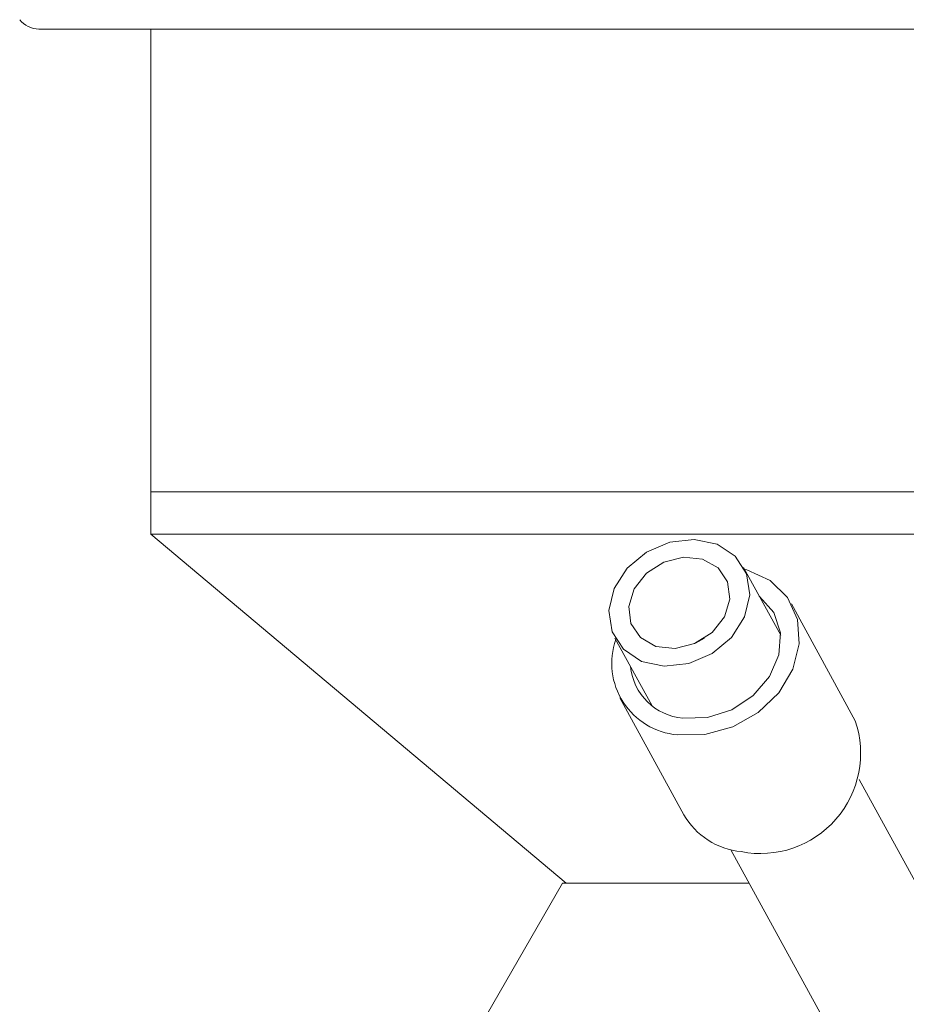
# Model space of a CAD drawing. Header units: inches. Extents: x -4.1 to 22.8, y -8.3 to 17.7.
# Tile 4 of 130: x -2.4 to -1.3, y -0.4 to 0.9. Entities that reach past the tile are written whole.
import ezdxf

# ---------------------------------------------------------------- set-up
doc = ezdxf.new("R2010")
doc.units = ezdxf.units.IN
doc.header["$MEASUREMENT"] = 0

msp = doc.modelspace()

# ---------------------------------------------------------------- linework, layer by layer
at = {"color": 7, "linetype": 'Continuous', "lineweight": 15}
for p, q in [((0.3628, 0.8842), (-2.3604, 0.8842)), ((-2.2173, 0.8842), (-2.2173, 0.2931)), ((-2.2173, 0.2931), (-2.2173, 0.2387)), ((-2.2173, 0.2931), (0.2197, 0.2931)), ((-2.2173, 0.2931), (0.1939, 0.2931)), ((-2.2173, 0.2387), (-1.6863, -0.2069)), ((0.1939, 0.2387), (-2.2173, 0.2387)), ((-1.4121, 0.1096), (-1.4595, 0.1961)), ((-1.3168, 0.0004), (-1.3984, 0.1496)), ((-1.624, 0.1061), (-1.5766, 0.0195)), ((-1.5095, 0.1058), (-1.521, 0.0996)), ((-1.6178, 0.0296), (-1.5361, -0.1196)), ((-1.1666, -0.3397), (-1.3117, -0.0745)), ((-1.4757, -0.1643), (-1.3164, -0.4555)), ((-1.6908, -0.2069), (-1.7963, -0.3896)), ((-1.6908, -0.2069), (-1.4524, -0.2069))]:
    msp.add_line(p, q, dxfattribs=at)
at = {"color": 7, "linetype": 'Continuous', "lineweight": 15, "flags": 128}
for points in [[(-1.6277, 0.1141), (-1.6131, 0.0917), (-1.59, 0.0763), (-1.561, 0.07), (-1.5297, 0.0735), (-1.4999, 0.0864), (-1.4751, 0.107), (-1.4584, 0.133), (-1.4517, 0.1612), (-1.4558, 0.1881), (-1.4704, 0.2106), (-1.4935, 0.2259), (-1.5225, 0.2322), (-1.5538, 0.2287), (-1.5836, 0.2159), (-1.6084, 0.1952), (-1.6251, 0.1693), (-1.6318, 0.1411), (-1.6277, 0.1141)], [(-1.6036, 0.1245), (-1.5914, 0.1066), (-1.5716, 0.0955), (-1.5472, 0.0929), (-1.5221, 0.0991), (-1.4999, 0.1133), (-1.4841, 0.1332), (-1.4771, 0.1558), (-1.4799, 0.1778), (-1.4921, 0.1957), (-1.5119, 0.2068), (-1.5363, 0.2094), (-1.5614, 0.2032), (-1.5836, 0.189), (-1.5994, 0.1691), (-1.6064, 0.1464), (-1.6036, 0.1245)], [(-1.5443, -0.0175), (-1.5089, -0.0173), (-1.4735, -0.0075), (-1.4411, 0.0109), (-1.4146, 0.0363), (-1.3965, 0.0664), (-1.3883, 0.0986), (-1.3907, 0.13), (-1.4036, 0.1578), (-1.4257, 0.1796), (-1.4552, 0.1933), (-1.4585, 0.1942)], [(-1.5371, 0.0039), (-1.5057, 0.0046), (-1.4746, 0.0145), (-1.4472, 0.0325), (-1.4263, 0.0568), (-1.4143, 0.0846), (-1.4125, 0.1129), (-1.421, 0.1387), (-1.439, 0.1592), (-1.4396, 0.1597)]]:
    msp.add_lwpolyline(points, dxfattribs=at)
at = {"color": 7, "linetype": 'Continuous', "lineweight": 15}
for centre, radius, start, end in [((-2.3604, 0.9152), 0.031, 217.9865, 270), ((-1.5363, 0.0739), 0.0918, 160.7137, 264.9796), ((-1.5315, 0.0765), 0.0728, 185.3586, 265.6393), ((-1.438, -0.0411), 0.1281, 258.8811, 18.898), ((-1.4534, -0.0717), 0.0955, 210.105, 264.4529)]:
    msp.add_arc(centre, radius, start, end, dxfattribs=at)

doc.saveas('drawing.dxf')
